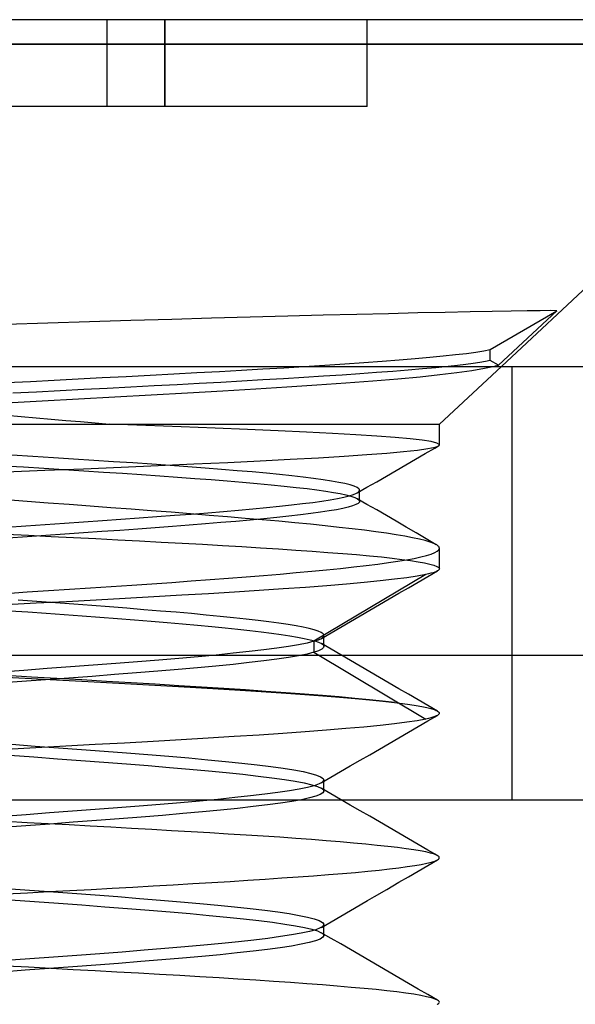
# Model space of a CAD drawing. Header units: millimetres. Extents: x -50 to 1, y 0 to 191.
# Tile 149 of 151: x -10.95 to -9.03, y 187.79 to 191.2. Entities that reach past the tile are written whole.
import ezdxf

# ---------------------------------------------------------------- set-up
doc = ezdxf.new("R2010")
doc.units = ezdxf.units.MM
doc.layers.add('MAIN-1', color=7, linetype='Continuous')
doc.layers.add('MAIN-2', color=7, linetype='Continuous')

msp = doc.modelspace()

# ---------------------------------------------------------------- linework, layer by layer
at = {"layer": 'MAIN-1'}
for p, q in [((-8.09, 191.2), (-11, 191.2)), ((-11, 191.1148), (-8.09, 191.1148)), ((-9.2855, 190), (-8.09, 191.1148)), ((-9.6764, 190.1827), (-9.7858, 190.1801)), ((-9.5741, 190.1851), (-9.6764, 190.1827)), ((-9.4796, 190.1872), (-9.5741, 190.1851)), ((-9.3938, 190.189), (-9.4796, 190.1872)), ((-9.3174, 190.1904), (-9.3938, 190.189)), ((-9.3239, 190.0591), (-9.0938, 190.193)), ((-9.2513, 190.1916), (-9.3174, 190.1904)), ((-9.0938, 190.193), (-9.2948, 190.004)), ((-9.1958, 190.1925), (-9.2513, 190.1916)), ((-9.151, 190.193), (-9.1958, 190.1925)), ((-9.1169, 190.1932), (-9.151, 190.193)), ((-9.0938, 190.193), (-9.1169, 190.1932)), ((-10.8559, 190.1498), (-11, 190.145)), ((-10.7115, 190.1543), (-10.8559, 190.1498)), ((-10.5678, 190.1587), (-10.7115, 190.1543)), ((-10.4264, 190.1629), (-10.5678, 190.1587)), ((-10.2885, 190.1669), (-10.4264, 190.1629)), ((-10.1545, 190.1705), (-10.2885, 190.1669)), ((-10.0252, 190.174), (-10.1545, 190.1705)), ((-9.9021, 190.1772), (-10.0252, 190.174)), ((-9.7858, 190.1801), (-9.9021, 190.1772)), ((-9.4442, 190.0409), (-9.4065, 190.0455)), ((-9.4065, 190.0455), (-9.3739, 190.05)), ((-9.3739, 190.05), (-9.3464, 190.0546)), ((-9.3464, 190.0546), (-9.3239, 190.0591)), ((-9.3239, 190.0209), (-9.3239, 190.0591)), ((-9.8273, 190.0091), (-9.7611, 190.0136)), ((-9.7611, 190.0136), (-9.6983, 190.0182)), ((-9.6983, 190.0182), (-9.6393, 190.0227)), ((-9.6393, 190.0227), (-9.5844, 190.0273)), ((-9.5844, 190.0273), (-9.5334, 190.0318)), ((-9.5334, 190.0318), (-9.4866, 190.0364)), ((-9.4866, 190.0364), (-9.4442, 190.0409)), ((-9.36, 190.0141), (-9.3827, 190.0106)), ((-9.3405, 190.0175), (-9.36, 190.0141)), ((-9.3239, 190.0209), (-9.3405, 190.0175)), ((-9.2948, 190.004), (-9.3239, 190.0209)), ((-46.3, 190), (-3.5, 190)), ((-9.9687, 190), (-9.8966, 190.0045)), ((-9.8966, 190.0045), (-9.8273, 190.0091)), ((-9.4376, 190.0036), (-9.4697, 190)), ((-9.4086, 190.0071), (-9.4376, 190.0036)), ((-9.3827, 190.0106), (-9.4086, 190.0071)), ((-9.3065, 190.0007), (-9.309, 190)), ((-9.304, 190.0013), (-9.3065, 190.0007)), ((-9.3016, 190.002), (-9.304, 190.0013)), ((-9.2992, 190.0027), (-9.3016, 190.002)), ((-9.297, 190.0033), (-9.2992, 190.0027)), ((-9.2948, 190.004), (-9.297, 190.0033))]:
    msp.add_line(p, q, dxfattribs=at)
at = {"layer": 'MAIN-2'}
for p, q in [((-10.65, 191.2), (-10.65, 191.2)), ((-10.65, 191.2), (-10.65, 191.2)), ((-10.65, 190.9), (-10.65, 191.2)), ((-10.45, 190.9), (-10.45, 191.2)), ((-10.45, 191.2), (-10.45, 190.9)), ((-9.75, 191.2), (-9.75, 191.2)), ((-9.75, 190.9), (-9.75, 191.2)), ((-8.09, 191.1148), (-11, 191.1148)), ((-10.65, 190.9), (-11.35, 190.9)), ((-10.45, 190.9), (-10.65, 190.9)), ((-10.65, 190.9), (-10.65, 190.9)), ((-10.65, 190.9), (-10.65, 190.9)), ((-9.75, 190.9), (-10.45, 190.9)), ((-9.75, 190.9), (-9.75, 190.9)), ((-10.4198, 189.9744), (-10.3396, 189.9787)), ((-10.3396, 189.9787), (-10.2614, 189.983)), ((-10.2614, 189.983), (-10.1853, 189.9873)), ((-10.1853, 189.9873), (-10.1111, 189.9915)), ((-10.1111, 189.9915), (-10.0388, 189.9957)), ((-10.0388, 189.9957), (-9.9687, 190)), ((-9.7172, 189.9787), (-9.7753, 189.9745)), ((-9.6615, 189.9829), (-9.7172, 189.9787)), ((-9.6083, 189.9871), (-9.6615, 189.9829)), ((-9.5583, 189.9914), (-9.6083, 189.9871)), ((-9.512, 189.9957), (-9.5583, 189.9914)), ((-9.4697, 190), (-9.512, 189.9957)), ((-9.5, 189.8), (-9.2855, 190)), ((-9.4393, 189.9778), (-9.499, 189.9707)), ((-9.3871, 189.9851), (-9.4393, 189.9778)), ((-9.3434, 189.9925), (-9.3871, 189.9851)), ((-9.309, 190), (-9.3434, 189.9925)), ((-9.2475, 188.5), (-9.2475, 190)), ((-10.9985, 189.9441), (-10.916, 189.9484)), ((-10.916, 189.9484), (-10.8332, 189.9527)), ((-10.8332, 189.9527), (-10.7502, 189.957)), ((-10.7502, 189.957), (-10.6671, 189.9614)), ((-10.6671, 189.9614), (-10.5842, 189.9657)), ((-10.5842, 189.9657), (-10.5015, 189.97)), ((-10.5015, 189.97), (-10.4198, 189.9744)), ((-10.2569, 189.9451), (-10.3312, 189.941)), ((-10.184, 189.9492), (-10.2569, 189.9451)), ((-10.1117, 189.9533), (-10.184, 189.9492)), ((-10.0396, 189.9576), (-10.1117, 189.9533)), ((-9.9688, 189.9619), (-10.0396, 189.9576)), ((-9.9008, 189.9661), (-9.9688, 189.9619)), ((-9.8363, 189.9703), (-9.9008, 189.9661)), ((-9.7753, 189.9745), (-9.8363, 189.9703)), ((-9.73, 189.9492), (-9.8243, 189.942)), ((-9.6433, 189.9565), (-9.73, 189.9492)), ((-9.5664, 189.9636), (-9.6433, 189.9565)), ((-9.499, 189.9707), (-9.5664, 189.9636)), ((-10.8945, 189.9114), (-10.9763, 189.9072)), ((-10.8129, 189.9157), (-10.8945, 189.9114)), ((-10.7315, 189.9199), (-10.8129, 189.9157)), ((-10.65, 189.9241), (-10.7315, 189.9199)), ((-10.5685, 189.9284), (-10.65, 189.9241)), ((-10.4875, 189.9327), (-10.5685, 189.9284)), ((-10.4081, 189.9369), (-10.4875, 189.9327)), ((-10.3312, 189.941), (-10.4081, 189.9369)), ((-10.2502, 189.9142), (-10.3718, 189.9072)), ((-10.1359, 189.9211), (-10.2502, 189.9142)), ((-10.0279, 189.928), (-10.1359, 189.9211)), ((-9.924, 189.9349), (-10.0279, 189.928)), ((-9.8243, 189.942), (-9.924, 189.9349)), ((-10.8755, 189.8798), (-11, 189.8732)), ((-10.7497, 189.8865), (-10.8755, 189.8798)), ((-10.6235, 189.8933), (-10.7497, 189.8865)), ((-10.4973, 189.9002), (-10.6235, 189.8933)), ((-10.3718, 189.9072), (-10.4973, 189.9002)), ((-11, 189.8313), (-10.9478, 189.8269)), ((-10.9478, 189.8269), (-10.8958, 189.8225)), ((-10.8958, 189.8225), (-10.8441, 189.8181)), ((-10.8441, 189.8181), (-10.7929, 189.8136)), ((-10.7929, 189.8136), (-10.7421, 189.8091)), ((-10.7421, 189.8091), (-10.6918, 189.8045)), ((-11, 189.8), (-9.5, 189.8)), ((-10.6918, 189.8045), (-10.642, 189.8)), ((-10.5163, 189.7956), (-10.642, 189.8)), ((-10.3941, 189.7912), (-10.5163, 189.7956)), ((-10.2762, 189.7867), (-10.3941, 189.7912)), ((-10.1639, 189.7821), (-10.2762, 189.7867)), ((-10.0582, 189.7776), (-10.1639, 189.7821)), ((-9.9602, 189.773), (-10.0582, 189.7776)), ((-9.8706, 189.7684), (-9.9602, 189.773)), ((-9.5, 189.729), (-9.5, 189.8)), ((-9.7894, 189.7637), (-9.8706, 189.7684)), ((-9.7166, 189.759), (-9.7894, 189.7637)), ((-9.6535, 189.7543), (-9.7166, 189.759)), ((-9.601, 189.7495), (-9.6535, 189.7543)), ((-9.5593, 189.7447), (-9.601, 189.7495)), ((-9.5284, 189.7399), (-9.5593, 189.7447)), ((-9.5087, 189.735), (-9.5284, 189.7399)), ((-9.6821, 189.7003), (-9.6238, 189.7055)), ((-9.6238, 189.7055), (-9.5762, 189.7107)), ((-9.5762, 189.7107), (-9.5397, 189.7158)), ((-9.5497, 189.6984), (-9.5162, 189.7178)), ((-9.5397, 189.7158), (-9.5149, 189.7209)), ((-9.5162, 189.7178), (-9.5033, 189.7252)), ((-9.5149, 189.7209), (-9.502, 189.726)), ((-9.5003, 189.7301), (-9.5087, 189.735)), ((-9.502, 189.726), (-9.5012, 189.7267)), ((-9.5012, 189.7267), (-9.5006, 189.7274)), ((-9.5006, 189.7274), (-9.5002, 189.7281)), ((-9.5001, 189.7295), (-9.5003, 189.7301)), ((-9.5002, 189.7281), (-9.5, 189.7288)), ((-9.5, 189.7288), (-9.5001, 189.7295)), ((-10.9078, 189.6884), (-10.98, 189.6928)), ((-10.8365, 189.6839), (-10.9078, 189.6884)), ((-10.7662, 189.6795), (-10.8365, 189.6839)), ((-10.6968, 189.6751), (-10.7662, 189.6795)), ((-10.6282, 189.6706), (-10.6968, 189.6751)), ((-10.2319, 189.6683), (-10.1208, 189.6737)), ((-10.1208, 189.6737), (-10.0163, 189.6791)), ((-10.0163, 189.6791), (-9.9188, 189.6844)), ((-9.9188, 189.6844), (-9.83, 189.6898)), ((-9.83, 189.6898), (-9.751, 189.695)), ((-9.751, 189.695), (-9.6821, 189.7003)), ((-9.6167, 189.6596), (-9.5832, 189.679)), ((-9.5832, 189.679), (-9.5497, 189.6984)), ((-11.0108, 189.6566), (-10.9399, 189.6522)), ((-11, 189.6351), (-10.8659, 189.6407)), ((-10.9399, 189.6522), (-10.8696, 189.6479)), ((-10.8696, 189.6479), (-10.7999, 189.6435)), ((-10.8659, 189.6407), (-10.7326, 189.6462)), ((-10.7999, 189.6435), (-10.7312, 189.6392)), ((-10.7326, 189.6462), (-10.6013, 189.6518)), ((-10.7312, 189.6392), (-10.6634, 189.6348)), ((-10.5608, 189.6661), (-10.6282, 189.6706)), ((-10.6013, 189.6518), (-10.4732, 189.6574)), ((-10.4951, 189.6617), (-10.5608, 189.6661)), ((-10.4316, 189.6572), (-10.4951, 189.6617)), ((-10.4732, 189.6574), (-10.3496, 189.6629)), ((-10.3703, 189.6528), (-10.4316, 189.6572)), ((-10.3112, 189.6483), (-10.3703, 189.6528)), ((-10.3496, 189.6629), (-10.2319, 189.6683)), ((-10.2543, 189.6439), (-10.3112, 189.6483)), ((-10.1998, 189.6394), (-10.2543, 189.6439)), ((-10.1479, 189.6349), (-10.1998, 189.6394)), ((-9.6836, 189.6208), (-9.6501, 189.6402)), ((-9.6501, 189.6402), (-9.6167, 189.6596)), ((-10.6634, 189.6348), (-10.5969, 189.6304)), ((-10.5969, 189.6304), (-10.5317, 189.6261)), ((-10.5317, 189.6261), (-10.4682, 189.6217)), ((-10.4682, 189.6217), (-10.4065, 189.6173)), ((-10.4065, 189.6173), (-10.3471, 189.6129)), ((-10.3471, 189.6129), (-10.2899, 189.6086)), ((-10.2899, 189.6086), (-10.2349, 189.6042)), ((-10.2349, 189.6042), (-10.1819, 189.5997)), ((-10.099, 189.6304), (-10.1479, 189.6349)), ((-10.0533, 189.6259), (-10.099, 189.6304)), ((-10.0108, 189.6215), (-10.0533, 189.6259)), ((-9.9715, 189.617), (-10.0108, 189.6215)), ((-9.9355, 189.6125), (-9.9715, 189.617)), ((-9.9029, 189.6081), (-9.9355, 189.6125)), ((-9.8739, 189.6036), (-9.9029, 189.6081)), ((-9.8486, 189.5991), (-9.8739, 189.6036)), ((-9.7171, 189.6014), (-9.6836, 189.6208)), ((-10.1819, 189.5997), (-10.131, 189.5952)), ((-10.131, 189.5952), (-10.0827, 189.5907)), ((-10.0827, 189.5907), (-10.0374, 189.5862)), ((-10.0374, 189.5862), (-9.9958, 189.5817)), ((-9.9958, 189.5817), (-9.958, 189.5773)), ((-9.958, 189.5773), (-9.9239, 189.5729)), ((-9.9239, 189.5729), (-9.8935, 189.5686)), ((-9.8935, 189.5686), (-9.8667, 189.5643)), ((-9.827, 189.5946), (-9.8486, 189.5991)), ((-9.8092, 189.5902), (-9.827, 189.5946)), ((-9.7952, 189.5857), (-9.8092, 189.5902)), ((-9.7851, 189.5812), (-9.7952, 189.5857)), ((-9.7788, 189.5767), (-9.7851, 189.5812)), ((-9.7842, 189.5626), (-9.7507, 189.582)), ((-9.7798, 189.5656), (-9.7766, 189.5701)), ((-9.7778, 189.5756), (-9.7788, 189.5767)), ((-9.7771, 189.5745), (-9.7778, 189.5756)), ((-9.7766, 189.5734), (-9.7771, 189.5745)), ((-9.7764, 189.5723), (-9.7766, 189.5734)), ((-9.7766, 189.5701), (-9.7763, 189.5712)), ((-9.7763, 189.5712), (-9.7764, 189.5723)), ((-9.7763, 189.5653), (-9.7763, 189.5717)), ((-9.7507, 189.582), (-9.7171, 189.6014)), ((-10.9269, 189.5327), (-11, 189.538)), ((-9.9064, 189.5344), (-9.8776, 189.5389)), ((-9.8776, 189.5389), (-9.8522, 189.5433)), ((-9.8667, 189.5643), (-9.8433, 189.56)), ((-9.8522, 189.5433), (-9.8304, 189.5478)), ((-9.8433, 189.56), (-9.8233, 189.5556)), ((-9.8304, 189.5478), (-9.8122, 189.5523)), ((-9.8233, 189.5556), (-9.8064, 189.5512)), ((-9.8122, 189.5523), (-9.7976, 189.5567)), ((-9.8064, 189.5512), (-9.7931, 189.5467)), ((-9.7976, 189.5567), (-9.7868, 189.5612)), ((-9.7931, 189.5467), (-9.7835, 189.5422)), ((-9.7868, 189.5612), (-9.7798, 189.5656)), ((-9.7506, 189.523), (-9.7841, 189.5425)), ((-9.7835, 189.5422), (-9.7779, 189.5377)), ((-9.7779, 189.5377), (-9.7771, 189.5365)), ((-9.7771, 189.5365), (-9.7766, 189.5354)), ((-9.7766, 189.5354), (-9.7763, 189.5342)), ((-9.7763, 189.559), (-9.7763, 189.5653)), ((-9.7763, 189.5526), (-9.7763, 189.559)), ((-9.7763, 189.5463), (-9.7763, 189.5526)), ((-9.7763, 189.5399), (-9.7763, 189.5463)), ((-9.7763, 189.5336), (-9.7763, 189.5399)), ((-10.8539, 189.5273), (-10.9269, 189.5327)), ((-10.7813, 189.522), (-10.8539, 189.5273)), ((-10.7092, 189.5166), (-10.7813, 189.522)), ((-10.6378, 189.5113), (-10.7092, 189.5166)), ((-10.5672, 189.506), (-10.6378, 189.5113)), ((-10.4975, 189.5007), (-10.5672, 189.506)), ((-10.4291, 189.4954), (-10.4975, 189.5007)), ((-10.2478, 189.4985), (-10.1956, 189.503)), ((-10.1956, 189.503), (-10.1458, 189.5075)), ((-10.1458, 189.5075), (-10.0985, 189.512)), ((-10.0985, 189.512), (-10.0539, 189.5165)), ((-10.0539, 189.5165), (-10.0123, 189.521)), ((-10.0123, 189.521), (-9.9738, 189.5255)), ((-9.9738, 189.5255), (-9.9385, 189.5299)), ((-9.9385, 189.5299), (-9.9064, 189.5344)), ((-9.8563, 189.5044), (-9.8821, 189.5)), ((-9.8342, 189.5088), (-9.8563, 189.5044)), ((-9.8157, 189.5132), (-9.8342, 189.5088)), ((-9.8006, 189.5176), (-9.8157, 189.5132)), ((-9.7892, 189.522), (-9.8006, 189.5176)), ((-9.7813, 189.5264), (-9.7892, 189.522)), ((-9.777, 189.5308), (-9.7813, 189.5264)), ((-9.7766, 189.5319), (-9.777, 189.5308)), ((-9.7763, 189.5331), (-9.7766, 189.5319)), ((-9.7763, 189.5342), (-9.7763, 189.5331)), ((-9.7171, 189.5035), (-9.7506, 189.523)), ((-9.6836, 189.484), (-9.7171, 189.5035)), ((-10.7318, 189.4624), (-10.6668, 189.4669)), ((-10.6668, 189.4669), (-10.6027, 189.4714)), ((-10.6027, 189.4714), (-10.5396, 189.4759)), ((-10.5396, 189.4759), (-10.4778, 189.4804)), ((-10.4778, 189.4804), (-10.4174, 189.485)), ((-10.3621, 189.4901), (-10.4291, 189.4954)), ((-10.4174, 189.485), (-10.3588, 189.4895)), ((-10.2968, 189.4849), (-10.3621, 189.4901)), ((-10.3588, 189.4895), (-10.3022, 189.494)), ((-10.3022, 189.494), (-10.2478, 189.4985)), ((-10.2337, 189.4797), (-10.2968, 189.4849)), ((-10.1725, 189.4745), (-10.2337, 189.4797)), ((-10.1552, 189.4685), (-10.2047, 189.4641)), ((-10.1133, 189.4693), (-10.1725, 189.4745)), ((-10.108, 189.4729), (-10.1552, 189.4685)), ((-10.0558, 189.4642), (-10.1133, 189.4693)), ((-10.0631, 189.4774), (-10.108, 189.4729)), ((-10.0207, 189.4819), (-10.0631, 189.4774)), ((-9.9812, 189.4864), (-10.0207, 189.4819)), ((-9.9448, 189.491), (-9.9812, 189.4864)), ((-9.9116, 189.4955), (-9.9448, 189.491)), ((-9.8821, 189.5), (-9.9116, 189.4955)), ((-9.6501, 189.4645), (-9.6836, 189.484)), ((-10.998, 189.4442), (-10.9312, 189.4487)), ((-10.9312, 189.4487), (-10.8643, 189.4533)), ((-10.8643, 189.4533), (-10.7978, 189.4578)), ((-10.7978, 189.4578), (-10.7318, 189.4624)), ((-10.6061, 189.433), (-10.6689, 189.4286)), ((-10.5442, 189.4375), (-10.6061, 189.433)), ((-10.4834, 189.4419), (-10.5442, 189.4375)), ((-10.4239, 189.4464), (-10.4834, 189.4419)), ((-10.366, 189.4508), (-10.4239, 189.4464)), ((-10.31, 189.4552), (-10.366, 189.4508)), ((-10.2563, 189.4597), (-10.31, 189.4552)), ((-10.2047, 189.4641), (-10.2563, 189.4597)), ((-10.0001, 189.459), (-10.0558, 189.4642)), ((-9.9466, 189.4538), (-10.0001, 189.459)), ((-9.8956, 189.4485), (-9.9466, 189.4538)), ((-9.8473, 189.4434), (-9.8956, 189.4485)), ((-9.8018, 189.4382), (-9.8473, 189.4434)), ((-9.7593, 189.4331), (-9.8018, 189.4382)), ((-9.7197, 189.428), (-9.7593, 189.4331)), ((-9.6153, 189.4442), (-9.6501, 189.4645)), ((-9.5804, 189.4239), (-9.6153, 189.4442)), ((-11, 189.4198), (-10.9221, 189.416)), ((-10.9275, 189.4109), (-10.993, 189.4064)), ((-10.8621, 189.4153), (-10.9275, 189.4109)), ((-10.9221, 189.416), (-10.8442, 189.4121)), ((-10.7971, 189.4198), (-10.8621, 189.4153)), ((-10.8442, 189.4121), (-10.7667, 189.4083)), ((-10.7326, 189.4242), (-10.7971, 189.4198)), ((-10.7667, 189.4083), (-10.6896, 189.4044)), ((-10.6689, 189.4286), (-10.7326, 189.4242)), ((-10.6896, 189.4044), (-10.6133, 189.4004)), ((-10.6133, 189.4004), (-10.5379, 189.3965)), ((-9.6832, 189.4228), (-9.7197, 189.428)), ((-9.6497, 189.4177), (-9.6832, 189.4228)), ((-9.6195, 189.4126), (-9.6497, 189.4177)), ((-9.5926, 189.4075), (-9.6195, 189.4126)), ((-9.569, 189.4025), (-9.5926, 189.4075)), ((-9.5455, 189.4036), (-9.5804, 189.4239)), ((-9.5488, 189.3974), (-9.569, 189.4025)), ((-9.5106, 189.3833), (-9.5455, 189.4036)), ((-10.5379, 189.3965), (-10.4637, 189.3926)), ((-10.4637, 189.3926), (-10.391, 189.3886)), ((-10.391, 189.3886), (-10.3199, 189.3847)), ((-10.3199, 189.3847), (-10.2508, 189.3808)), ((-10.2508, 189.3808), (-10.1837, 189.3768)), ((-10.1837, 189.3768), (-10.119, 189.3729)), ((-10.119, 189.3729), (-10.0568, 189.3689)), ((-10.0568, 189.3689), (-9.9971, 189.3649)), ((-9.9971, 189.3649), (-9.9402, 189.3609)), ((-9.532, 189.3924), (-9.5488, 189.3974)), ((-9.5187, 189.3873), (-9.532, 189.3924)), ((-9.5089, 189.3823), (-9.5187, 189.3873)), ((-9.5063, 189.3804), (-9.5089, 189.3823)), ((-9.5071, 189.3611), (-9.5017, 189.3661)), ((-9.5041, 189.3786), (-9.5063, 189.3804)), ((-9.5023, 189.3767), (-9.5041, 189.3786)), ((-9.5011, 189.3749), (-9.5023, 189.3767)), ((-9.5017, 189.3661), (-9.5, 189.3712)), ((-9.5003, 189.373), (-9.5011, 189.3749)), ((-9.5, 189.3712), (-9.5003, 189.373)), ((-9.5, 189.2999), (-9.5, 189.371)), ((-9.9402, 189.3609), (-9.886, 189.3569)), ((-9.886, 189.3569), (-9.8348, 189.3529)), ((-9.8348, 189.3529), (-9.7867, 189.3489)), ((-9.7867, 189.3489), (-9.742, 189.3448)), ((-9.742, 189.3448), (-9.7008, 189.3408)), ((-9.7008, 189.3408), (-9.6633, 189.3367)), ((-9.6633, 189.3367), (-9.6296, 189.3326)), ((-9.6433, 189.3262), (-9.6135, 189.3312)), ((-9.6296, 189.3326), (-9.5997, 189.3286)), ((-9.6135, 189.3312), (-9.5872, 189.3361)), ((-9.5872, 189.3361), (-9.5643, 189.341)), ((-9.5643, 189.341), (-9.5448, 189.346)), ((-9.5448, 189.346), (-9.5287, 189.351)), ((-9.5287, 189.351), (-9.5161, 189.356)), ((-9.5161, 189.356), (-9.5071, 189.3611)), ((-9.9419, 189.2915), (-9.8907, 189.2964)), ((-9.8907, 189.2964), (-9.842, 189.3013)), ((-9.842, 189.3013), (-9.796, 189.3063)), ((-9.796, 189.3063), (-9.753, 189.3113)), ((-9.753, 189.3113), (-9.7131, 189.3163)), ((-9.7131, 189.3163), (-9.6766, 189.3213)), ((-9.6766, 189.3213), (-9.6433, 189.3262)), ((-9.5997, 189.3286), (-9.5737, 189.3246)), ((-9.5737, 189.3246), (-9.5515, 189.3205)), ((-9.5515, 189.3205), (-9.5332, 189.3165)), ((-9.5332, 189.3165), (-9.5188, 189.3124)), ((-9.5188, 189.3124), (-9.5084, 189.3083)), ((-9.5084, 189.3083), (-9.5021, 189.3041)), ((-9.5016, 189.2963), (-9.5028, 189.2951)), ((-9.5021, 189.3041), (-9.5, 189.2999)), ((-9.5007, 189.2975), (-9.5016, 189.2963)), ((-9.5002, 189.2987), (-9.5007, 189.2975)), ((-9.5, 189.2999), (-9.5002, 189.2987)), ((-10.3595, 189.2578), (-10.2941, 189.2626)), ((-10.2941, 189.2626), (-10.2305, 189.2674)), ((-10.2305, 189.2674), (-10.1688, 189.2722)), ((-10.1688, 189.2722), (-10.109, 189.277)), ((-10.109, 189.277), (-10.0512, 189.2818)), ((-10.0512, 189.2818), (-9.9954, 189.2866)), ((-9.9954, 189.2866), (-9.9419, 189.2915)), ((-9.5472, 189.2802), (-9.9347, 189.0491)), ((-9.6552, 189.2635), (-9.7045, 189.2579)), ((-9.6124, 189.269), (-9.6552, 189.2635)), ((-9.5764, 189.2746), (-9.6124, 189.269)), ((-9.5472, 189.2802), (-9.5764, 189.2746)), ((-9.5731, 189.254), (-9.5396, 189.2734)), ((-9.5377, 189.2823), (-9.5472, 189.2802)), ((-9.5396, 189.2734), (-9.5061, 189.2928)), ((-9.5293, 189.2843), (-9.5377, 189.2823)), ((-9.522, 189.2864), (-9.5293, 189.2843)), ((-9.5157, 189.2885), (-9.522, 189.2864)), ((-9.5104, 189.2906), (-9.5157, 189.2885)), ((-9.5062, 189.2927), (-9.5104, 189.2906)), ((-9.5043, 189.2939), (-9.5062, 189.2927)), ((-9.5028, 189.2951), (-9.5043, 189.2939)), ((-10.8535, 189.2244), (-10.7805, 189.2291)), ((-10.7805, 189.2291), (-10.708, 189.2339)), ((-10.708, 189.2339), (-10.6361, 189.2387)), ((-10.6361, 189.2387), (-10.5651, 189.2434)), ((-10.5651, 189.2434), (-10.4952, 189.2482)), ((-10.4952, 189.2482), (-10.4266, 189.253)), ((-10.4266, 189.253), (-10.3595, 189.2578)), ((-10.0412, 189.2302), (-10.1235, 189.2247)), ((-9.963, 189.2357), (-10.0412, 189.2302)), ((-9.8897, 189.2413), (-9.963, 189.2357)), ((-9.822, 189.2469), (-9.8897, 189.2413)), ((-9.7602, 189.2524), (-9.822, 189.2469)), ((-9.7045, 189.2579), (-9.7602, 189.2524)), ((-9.64, 189.2151), (-9.6065, 189.2345)), ((-9.6065, 189.2345), (-9.5731, 189.254)), ((-11, 189.2149), (-10.9267, 189.2197)), ((-10.9267, 189.2197), (-10.8535, 189.2244)), ((-10.5873, 189.1972), (-10.6885, 189.1916)), ((-10.4883, 189.2027), (-10.5873, 189.1972)), ((-10.3922, 189.2082), (-10.4883, 189.2027)), ((-10.2992, 189.2137), (-10.3922, 189.2082)), ((-10.2096, 189.2192), (-10.2992, 189.2137)), ((-10.1235, 189.2247), (-10.2096, 189.2192)), ((-9.707, 189.1762), (-9.6735, 189.1957)), ((-9.6735, 189.1957), (-9.64, 189.2151)), ((-10.8954, 189.1807), (-11, 189.1751)), ((-10.8935, 189.1864), (-10.9583, 189.1911)), ((-10.7914, 189.1861), (-10.8954, 189.1807)), ((-10.8292, 189.1817), (-10.8935, 189.1864)), ((-10.7656, 189.1771), (-10.8292, 189.1817)), ((-10.6885, 189.1916), (-10.7914, 189.1861)), ((-10.703, 189.1724), (-10.7656, 189.1771)), ((-10.6416, 189.1678), (-10.703, 189.1724)), ((-10.5815, 189.1632), (-10.6416, 189.1678)), ((-10.5229, 189.1585), (-10.5815, 189.1632)), ((-9.7406, 189.1567), (-9.707, 189.1762)), ((-10.9875, 189.155), (-10.9246, 189.1505)), ((-10.9246, 189.1505), (-10.8618, 189.146)), ((-10.8618, 189.146), (-10.799, 189.1414)), ((-10.799, 189.1414), (-10.7367, 189.1368)), ((-10.7367, 189.1368), (-10.675, 189.1322)), ((-10.675, 189.1322), (-10.6146, 189.1276)), ((-10.6146, 189.1276), (-10.5556, 189.123)), ((-10.466, 189.1539), (-10.5229, 189.1585)), ((-10.411, 189.1493), (-10.466, 189.1539)), ((-10.358, 189.1447), (-10.411, 189.1493)), ((-10.3071, 189.14), (-10.358, 189.1447)), ((-10.2585, 189.1354), (-10.3071, 189.14)), ((-10.2123, 189.1308), (-10.2585, 189.1354)), ((-10.1687, 189.1261), (-10.2123, 189.1308)), ((-10.1279, 189.1214), (-10.1687, 189.1261)), ((-9.8077, 189.1178), (-9.7741, 189.1373)), ((-9.7741, 189.1373), (-9.7406, 189.1567)), ((-10.5556, 189.123), (-10.4982, 189.1184)), ((-10.4982, 189.1184), (-10.4426, 189.1138)), ((-10.4426, 189.1138), (-10.389, 189.1093)), ((-10.389, 189.1093), (-10.3375, 189.1047)), ((-10.3375, 189.1047), (-10.2883, 189.1002)), ((-10.2883, 189.1002), (-10.2417, 189.0956)), ((-10.2417, 189.0956), (-10.1975, 189.0911)), ((-10.09, 189.1167), (-10.1279, 189.1214)), ((-10.0553, 189.1121), (-10.09, 189.1167)), ((-10.0239, 189.1074), (-10.0553, 189.1121)), ((-9.9959, 189.1027), (-10.0239, 189.1074)), ((-9.9714, 189.0981), (-9.9959, 189.1027)), ((-9.9504, 189.0934), (-9.9714, 189.0981)), ((-9.933, 189.0888), (-9.9504, 189.0934)), ((-9.8748, 189.0787), (-9.8412, 189.0983)), ((-9.8412, 189.0983), (-9.8077, 189.1178)), ((-10.1975, 189.0911), (-10.156, 189.0865)), ((-10.156, 189.0865), (-10.117, 189.082)), ((-10.117, 189.082), (-10.0809, 189.0774)), ((-10.0809, 189.0774), (-10.0476, 189.0728)), ((-10.0476, 189.0728), (-10.0176, 189.0683)), ((-10.0176, 189.0683), (-9.9909, 189.0637)), ((-9.9909, 189.0637), (-9.9676, 189.0592)), ((-9.9676, 189.0592), (-9.9476, 189.0546)), ((-9.9192, 189.0841), (-9.933, 189.0888)), ((-9.9091, 189.0795), (-9.9192, 189.0841)), ((-9.9144, 189.0562), (-9.9107, 189.058)), ((-9.9107, 189.058), (-9.9075, 189.0598)), ((-9.9027, 189.0748), (-9.9091, 189.0795)), ((-9.9084, 189.0592), (-9.8748, 189.0787)), ((-9.9075, 189.0598), (-9.906, 189.0607)), ((-9.906, 189.0607), (-9.9047, 189.0617)), ((-9.9047, 189.0617), (-9.9036, 189.0626)), ((-9.9036, 189.0626), (-9.9025, 189.0636)), ((-9.8999, 189.0701), (-9.9027, 189.0748)), ((-9.9025, 189.0636), (-9.9017, 189.0645)), ((-9.9017, 189.0645), (-9.901, 189.0654)), ((-9.901, 189.0654), (-9.8999, 189.0701)), ((-9.8999, 189.0627), (-9.8999, 189.0691)), ((-9.8999, 189.0564), (-9.8999, 189.0627)), ((-10.0627, 189.0252), (-10.1083, 189.0193)), ((-10.0224, 189.0312), (-10.0627, 189.0252)), ((-9.9875, 189.0371), (-10.0224, 189.0312)), ((-9.9583, 189.0431), (-9.9875, 189.0371)), ((-9.9348, 189.0492), (-9.9583, 189.0431)), ((-9.9476, 189.0546), (-9.9311, 189.0501)), ((-9.9348, 189.0491), (-9.9289, 189.0509)), ((-9.9348, 189.0492), (-9.9348, 189.0109)), ((-9.9311, 189.0501), (-9.918, 189.0455)), ((-9.9289, 189.0509), (-9.9235, 189.0527)), ((-9.9235, 189.0527), (-9.9187, 189.0545)), ((-9.9187, 189.0545), (-9.9144, 189.0562)), ((-9.918, 189.0455), (-9.9084, 189.041)), ((-9.8749, 189.0215), (-9.9085, 189.041)), ((-9.9084, 189.041), (-9.9051, 189.0388)), ((-9.903, 189.025), (-9.9066, 189.0222)), ((-9.9051, 189.0388), (-9.9025, 189.0366)), ((-9.9007, 189.0278), (-9.903, 189.025)), ((-9.9025, 189.0366), (-9.9008, 189.0344)), ((-9.9008, 189.0344), (-9.8999, 189.0322)), ((-9.8999, 189.03), (-9.9007, 189.0278)), ((-9.8999, 189.05), (-9.8999, 189.0564)), ((-9.8999, 189.0437), (-9.8999, 189.05)), ((-9.8999, 189.0373), (-9.8999, 189.0437)), ((-9.8999, 189.031), (-9.8999, 189.0373)), ((-9.8999, 189.0322), (-9.8999, 189.03)), ((-3.4967, 189), (-43.8, 189)), ((-10.4018, 188.9898), (-10.4717, 188.9839)), ((-10.3354, 188.9957), (-10.4018, 188.9898)), ((-10.2726, 189.0016), (-10.3354, 188.9957)), ((-10.2137, 189.0075), (-10.2726, 189.0016)), ((-10.1587, 189.0134), (-10.2137, 189.0075)), ((-10.1083, 189.0193), (-10.1587, 189.0134)), ((-10.0219, 188.993), (-10.0623, 188.9871)), ((-9.9872, 188.999), (-10.0219, 188.993)), ((-9.9581, 189.005), (-9.9872, 188.999)), ((-9.9348, 189.0109), (-9.9581, 189.005)), ((-9.9257, 189.0138), (-9.9348, 189.0109)), ((-9.9348, 189.0109), (-9.5473, 188.7799)), ((-9.918, 189.0166), (-9.9257, 189.0138)), ((-9.9116, 189.0194), (-9.918, 189.0166)), ((-9.9066, 189.0222), (-9.9116, 189.0194)), ((-9.8414, 189.002), (-9.8749, 189.0215)), ((-9.8079, 188.9825), (-9.8414, 189.002)), ((-10.7775, 188.9603), (-10.8579, 188.9544)), ((-10.6982, 188.9662), (-10.7775, 188.9603)), ((-10.6205, 188.9721), (-10.6982, 188.9662)), ((-10.5448, 188.978), (-10.6205, 188.9721)), ((-10.4717, 188.9839), (-10.5448, 188.978)), ((-10.337, 188.9574), (-10.4042, 188.9514)), ((-10.2734, 188.9633), (-10.337, 188.9574)), ((-10.2138, 188.9692), (-10.2734, 188.9633)), ((-10.1586, 188.9752), (-10.2138, 188.9692)), ((-10.108, 188.9811), (-10.1586, 188.9752)), ((-10.0623, 188.9871), (-10.108, 188.9811)), ((-9.7744, 188.963), (-9.8079, 188.9825)), ((-9.7409, 188.9435), (-9.7744, 188.963)), ((-10.9389, 188.9485), (-11.0201, 188.9426)), ((-10.9122, 188.9252), (-11, 188.9302)), ((-11, 188.925), (-10.9124, 188.9203)), ((-10.8579, 188.9544), (-10.9389, 188.9485)), ((-10.8247, 188.9202), (-10.9122, 188.9252)), ((-10.7825, 188.9217), (-10.8636, 188.9158)), ((-10.7026, 188.9277), (-10.7825, 188.9217)), ((-10.6244, 188.9336), (-10.7026, 188.9277)), ((-10.5483, 188.9395), (-10.6244, 188.9336)), ((-10.4747, 188.9455), (-10.5483, 188.9395)), ((-10.4042, 188.9514), (-10.4747, 188.9455)), ((-9.7073, 188.924), (-9.7409, 188.9435)), ((-9.6738, 188.9046), (-9.7073, 188.924)), ((-10.9455, 188.9098), (-11.0276, 188.9039)), ((-10.8636, 188.9158), (-10.9455, 188.9098)), ((-10.9124, 188.9203), (-10.825, 188.9158)), ((-10.825, 188.9158), (-10.7383, 188.9112)), ((-10.7379, 188.9152), (-10.8247, 188.9202)), ((-10.7383, 188.9112), (-10.6526, 188.9066)), ((-10.6521, 188.9103), (-10.7379, 188.9152)), ((-10.6526, 188.9066), (-10.5679, 188.9021)), ((-10.5675, 188.9054), (-10.6521, 188.9103)), ((-10.5679, 188.9021), (-10.4846, 188.8974)), ((-10.4842, 188.9005), (-10.5675, 188.9054)), ((-10.4846, 188.8974), (-10.4029, 188.8927)), ((-10.4026, 188.8955), (-10.4842, 188.9005)), ((-10.4029, 188.8927), (-10.3232, 188.888)), ((-10.3231, 188.8906), (-10.4026, 188.8955)), ((-10.3232, 188.888), (-10.2459, 188.8832)), ((-10.2461, 188.8857), (-10.3231, 188.8906)), ((-9.6402, 188.8851), (-9.6738, 188.9046)), ((-10.1718, 188.8808), (-10.2461, 188.8857)), ((-10.2459, 188.8832), (-10.1713, 188.8785)), ((-10.1003, 188.8759), (-10.1718, 188.8808)), ((-10.1713, 188.8785), (-10.0996, 188.8738)), ((-10.0319, 188.8711), (-10.1003, 188.8759)), ((-10.0996, 188.8738), (-10.031, 188.8692)), ((-9.9667, 188.8663), (-10.0319, 188.8711)), ((-10.031, 188.8692), (-9.9657, 188.8646)), ((-9.9048, 188.8615), (-9.9667, 188.8663)), ((-9.9657, 188.8646), (-9.904, 188.86)), ((-9.8467, 188.8566), (-9.9048, 188.8615)), ((-9.904, 188.86), (-9.846, 188.8554)), ((-9.7924, 188.8517), (-9.8467, 188.8566)), ((-9.846, 188.8554), (-9.7918, 188.8508)), ((-9.6068, 188.8657), (-9.6402, 188.8851)), ((-9.5734, 188.8463), (-9.6068, 188.8657)), ((-9.7422, 188.8468), (-9.7924, 188.8517)), ((-9.7918, 188.8508), (-9.7419, 188.8462)), ((-9.6964, 188.8418), (-9.7422, 188.8468)), ((-9.7419, 188.8462), (-9.6963, 188.8417)), ((-9.6552, 188.837), (-9.6964, 188.8418)), ((-9.6963, 188.8417), (-9.6552, 188.837)), ((-9.6552, 188.837), (-9.6276, 188.8335)), ((-9.6276, 188.8335), (-9.6026, 188.83)), ((-9.6026, 188.83), (-9.5802, 188.8265)), ((-9.5802, 188.8265), (-9.5607, 188.823)), ((-9.54, 188.827), (-9.5734, 188.8463)), ((-9.5607, 188.823), (-9.5439, 188.8195)), ((-9.5439, 188.8195), (-9.5298, 188.8161)), ((-9.5066, 188.8076), (-9.54, 188.827)), ((-9.5401, 188.7733), (-9.5067, 188.7927)), ((-9.5298, 188.8161), (-9.5185, 188.8127)), ((-9.5223, 188.7863), (-9.5296, 188.7842)), ((-9.5161, 188.7885), (-9.5223, 188.7863)), ((-9.5185, 188.8127), (-9.5161, 188.8118)), ((-9.5161, 188.8118), (-9.5138, 188.811)), ((-9.5108, 188.7906), (-9.5161, 188.7885)), ((-9.5138, 188.811), (-9.5118, 188.8101)), ((-9.5118, 188.8101), (-9.5099, 188.8093)), ((-9.5066, 188.7928), (-9.5108, 188.7906)), ((-9.5099, 188.8093), (-9.5081, 188.8084)), ((-9.5081, 188.8084), (-9.5066, 188.8076)), ((-9.5066, 188.8076), (-9.503, 188.8051)), ((-9.5031, 188.7953), (-9.5066, 188.7928)), ((-9.5009, 188.7977), (-9.5031, 188.7953)), ((-9.503, 188.8051), (-9.5009, 188.8027)), ((-9.5009, 188.8027), (-9.5002, 188.8002)), ((-9.5002, 188.8002), (-9.5009, 188.7977)), ((-9.7612, 188.7524), (-9.8233, 188.7468)), ((-9.7054, 188.758), (-9.7612, 188.7524)), ((-9.6559, 188.7635), (-9.7054, 188.758)), ((-9.6129, 188.7689), (-9.6559, 188.7635)), ((-9.5766, 188.7744), (-9.6129, 188.7689)), ((-9.607, 188.7345), (-9.5736, 188.754)), ((-9.5473, 188.7799), (-9.5766, 188.7744)), ((-9.5736, 188.754), (-9.5401, 188.7733)), ((-9.5379, 188.7821), (-9.5473, 188.7799)), ((-9.5296, 188.7842), (-9.5379, 188.7821)), ((-10.2104, 188.7191), (-10.3005, 188.7137)), ((-10.1243, 188.7245), (-10.2104, 188.7191)), ((-10.0422, 188.73), (-10.1243, 188.7245)), ((-9.9643, 188.7355), (-10.0422, 188.73)), ((-9.8911, 188.7411), (-9.9643, 188.7355)), ((-9.8233, 188.7468), (-9.8911, 188.7411)), ((-9.6405, 188.7151), (-9.607, 188.7345)), ((-10.9797, 188.6926), (-10.8989, 188.6867)), ((-10.8989, 188.6867), (-10.8184, 188.6809)), ((-10.7936, 188.6858), (-10.8967, 188.6804)), ((-10.6914, 188.6914), (-10.7936, 188.6858)), ((-10.5906, 188.697), (-10.6914, 188.6914)), ((-10.4914, 188.7026), (-10.5906, 188.697)), ((-10.3944, 188.7082), (-10.4914, 188.7026)), ((-10.3005, 188.7137), (-10.3944, 188.7082)), ((-9.7076, 188.6762), (-9.674, 188.6956)), ((-9.674, 188.6956), (-9.6405, 188.7151)), ((-10.8967, 188.6804), (-11, 188.6749)), ((-10.9872, 188.6549), (-10.9044, 188.6489)), ((-10.9044, 188.6489), (-10.8222, 188.6429)), ((-10.8184, 188.6809), (-10.7388, 188.675)), ((-10.7388, 188.675), (-10.6605, 188.6691)), ((-10.6605, 188.6691), (-10.5837, 188.6632)), ((-10.5837, 188.6632), (-10.5089, 188.6572)), ((-10.5089, 188.6572), (-10.4367, 188.6513)), ((-10.4367, 188.6513), (-10.3675, 188.6453)), ((-9.7747, 188.6372), (-9.7411, 188.6567)), ((-9.7411, 188.6567), (-9.7076, 188.6762)), ((-10.8222, 188.6429), (-10.741, 188.6369)), ((-10.741, 188.6369), (-10.6612, 188.6309)), ((-10.6612, 188.6309), (-10.5833, 188.6249)), ((-10.5833, 188.6249), (-10.5077, 188.6189)), ((-10.5077, 188.6189), (-10.4349, 188.6129)), ((-10.3675, 188.6453), (-10.302, 188.6394)), ((-10.302, 188.6394), (-10.2406, 188.6334)), ((-10.2406, 188.6334), (-10.1837, 188.6275)), ((-10.1837, 188.6275), (-10.1314, 188.6216)), ((-10.1314, 188.6216), (-10.0838, 188.6157)), ((-10.0838, 188.6157), (-10.0413, 188.6098)), ((-9.8418, 188.5981), (-9.8083, 188.6176)), ((-9.8083, 188.6176), (-9.7747, 188.6372)), ((-10.4349, 188.6129), (-10.3654, 188.6069)), ((-10.3654, 188.6069), (-10.2995, 188.6009)), ((-10.2995, 188.6009), (-10.2378, 188.5949)), ((-10.2378, 188.5949), (-10.1803, 188.5889)), ((-10.1803, 188.5889), (-10.1275, 188.5829)), ((-10.1275, 188.5829), (-10.0795, 188.5769)), ((-10.0413, 188.6098), (-10.0039, 188.6039)), ((-10.0039, 188.6039), (-9.9719, 188.598)), ((-9.9719, 188.598), (-9.9456, 188.5921)), ((-9.9456, 188.5921), (-9.9253, 188.5861)), ((-9.9253, 188.5861), (-9.911, 188.5802)), ((-9.8755, 188.5786), (-9.8418, 188.5981)), ((-10.0795, 188.5769), (-10.0367, 188.5709)), ((-10.0367, 188.5709), (-9.9993, 188.5649)), ((-9.9993, 188.5649), (-9.9677, 188.5589)), ((-9.9677, 188.5589), (-9.942, 188.5529)), ((-9.9334, 188.5494), (-9.9563, 188.5435)), ((-9.942, 188.5529), (-9.9225, 188.5469)), ((-9.9165, 188.5553), (-9.9334, 188.5494)), ((-9.9225, 188.5469), (-9.9091, 188.5409)), ((-9.9139, 188.5565), (-9.9165, 188.5553)), ((-9.9115, 188.5577), (-9.9139, 188.5565)), ((-9.9093, 188.5589), (-9.9115, 188.5577)), ((-9.911, 188.5802), (-9.9027, 188.5742)), ((-9.9074, 188.56), (-9.9093, 188.5589)), ((-9.909, 188.559), (-9.8755, 188.5786)), ((-9.9057, 188.5612), (-9.9074, 188.56)), ((-9.9042, 188.5624), (-9.9057, 188.5612)), ((-9.9005, 188.5683), (-9.9042, 188.5624)), ((-9.9027, 188.5742), (-9.9005, 188.5683)), ((-9.9004, 188.5659), (-9.9004, 188.5691)), ((-9.9004, 188.5627), (-9.9004, 188.5659)), ((-9.9004, 188.5596), (-9.9004, 188.5627)), ((-9.9004, 188.5564), (-9.9004, 188.5596)), ((-9.9004, 188.5532), (-9.9004, 188.5564)), ((-9.9004, 188.55), (-9.9004, 188.5532)), ((-9.9004, 188.5468), (-9.9004, 188.55)), ((-9.9004, 188.5437), (-9.9004, 188.5468)), ((-10.1539, 188.5139), (-10.2083, 188.508)), ((-10.1041, 188.5199), (-10.1539, 188.5139)), ((-10.0592, 188.5258), (-10.1041, 188.5199)), ((-10.0194, 188.5317), (-10.0592, 188.5258)), ((-9.985, 188.5376), (-10.0194, 188.5317)), ((-9.9563, 188.5435), (-9.985, 188.5376)), ((-9.9281, 188.5129), (-9.9497, 188.5069)), ((-9.9127, 188.5189), (-9.9281, 188.5129)), ((-9.9035, 188.5249), (-9.9127, 188.5189)), ((-9.9091, 188.5409), (-9.9064, 188.5392)), ((-9.8754, 188.5214), (-9.909, 188.5409)), ((-9.9064, 188.5392), (-9.9043, 188.5376)), ((-9.9043, 188.5376), (-9.9026, 188.5359)), ((-9.9004, 188.5309), (-9.9035, 188.5249)), ((-9.9026, 188.5359), (-9.9014, 188.5342)), ((-9.9014, 188.5342), (-9.9007, 188.5325)), ((-9.9007, 188.5325), (-9.9004, 188.5309)), ((-9.9004, 188.5405), (-9.9004, 188.5437)), ((-9.9004, 188.5373), (-9.9004, 188.5405)), ((-9.9004, 188.5341), (-9.9004, 188.5373)), ((-9.9004, 188.5309), (-9.9004, 188.5341)), ((-9.8418, 188.5019), (-9.8754, 188.5214)), ((-13.7525, 188.5), (-8.2475, 188.5)), ((-12.7525, 188.5), (-9.2475, 188.5)), ((-10.5393, 188.4785), (-10.6144, 188.4726)), ((-10.4665, 188.4844), (-10.5393, 188.4785)), ((-10.3966, 188.4903), (-10.4665, 188.4844)), ((-10.33, 188.4962), (-10.3966, 188.4903)), ((-10.2671, 188.5021), (-10.33, 188.4962)), ((-10.2083, 188.508), (-10.2671, 188.5021)), ((-10.0946, 188.4828), (-10.1442, 188.4769)), ((-10.0501, 188.4888), (-10.0946, 188.4828)), ((-10.0109, 188.4949), (-10.0501, 188.4888)), ((-9.9773, 188.5009), (-10.0109, 188.4949)), ((-9.9497, 188.5069), (-9.9773, 188.5009)), ((-9.8083, 188.4824), (-9.8418, 188.5019)), ((-9.7748, 188.4629), (-9.8083, 188.4824)), ((-10.9305, 188.4491), (-11.0117, 188.4432)), ((-10.8497, 188.455), (-10.9305, 188.4491)), ((-10.7699, 188.4608), (-10.8497, 188.455)), ((-10.6914, 188.4667), (-10.7699, 188.4608)), ((-10.6144, 188.4726), (-10.6914, 188.4667)), ((-10.4583, 188.4468), (-10.5321, 188.4408)), ((-10.3877, 188.4528), (-10.4583, 188.4468)), ((-10.3206, 188.4588), (-10.3877, 188.4528)), ((-10.2574, 188.4648), (-10.3206, 188.4588)), ((-10.1985, 188.4708), (-10.2574, 188.4648)), ((-10.1442, 188.4769), (-10.1985, 188.4708)), ((-9.7412, 188.4434), (-9.7748, 188.4629)), ((-10.9314, 188.4108), (-11.0142, 188.4048)), ((-10.9271, 188.4213), (-11, 188.4251)), ((-10.8489, 188.4168), (-10.9314, 188.4108)), ((-10.8542, 188.4174), (-10.9271, 188.4213)), ((-10.7815, 188.4136), (-10.8542, 188.4174)), ((-10.7673, 188.4228), (-10.8489, 188.4168)), ((-10.7091, 188.4097), (-10.7815, 188.4136)), ((-10.687, 188.4288), (-10.7673, 188.4228)), ((-10.6084, 188.4348), (-10.687, 188.4288)), ((-10.5321, 188.4408), (-10.6084, 188.4348)), ((-9.7077, 188.4239), (-9.7412, 188.4434)), ((-9.6742, 188.4044), (-9.7077, 188.4239)), ((-10.6372, 188.4057), (-10.7091, 188.4097)), ((-10.5661, 188.4017), (-10.6372, 188.4057)), ((-10.496, 188.3977), (-10.5661, 188.4017)), ((-10.4272, 188.3937), (-10.496, 188.3977)), ((-10.3599, 188.3898), (-10.4272, 188.3937)), ((-10.2944, 188.3859), (-10.3599, 188.3898)), ((-10.2309, 188.3821), (-10.2944, 188.3859)), ((-10.1694, 188.3784), (-10.2309, 188.3821)), ((-10.1098, 188.3746), (-10.1694, 188.3784)), ((-9.6406, 188.385), (-9.6742, 188.4044)), ((-9.6072, 188.3655), (-9.6406, 188.385)), ((-10.0522, 188.3708), (-10.1098, 188.3746)), ((-9.9965, 188.3669), (-10.0522, 188.3708)), ((-9.943, 188.363), (-9.9965, 188.3669)), ((-9.8919, 188.359), (-9.943, 188.363)), ((-9.8433, 188.355), (-9.8919, 188.359)), ((-9.7975, 188.351), (-9.8433, 188.355)), ((-9.7546, 188.347), (-9.7975, 188.351)), ((-9.7149, 188.343), (-9.7546, 188.347)), ((-9.6784, 188.3391), (-9.7149, 188.343)), ((-9.5737, 188.3461), (-9.6072, 188.3655)), ((-9.5403, 188.3267), (-9.5737, 188.3461)), ((-9.6452, 188.3353), (-9.6784, 188.3391)), ((-9.6154, 188.3314), (-9.6452, 188.3353)), ((-9.589, 188.3277), (-9.6154, 188.3314)), ((-9.566, 188.3239), (-9.589, 188.3277)), ((-9.5464, 188.32), (-9.566, 188.3239)), ((-9.5302, 188.3161), (-9.5464, 188.32)), ((-9.5068, 188.3073), (-9.5403, 188.3267)), ((-9.5174, 188.3122), (-9.5302, 188.3161)), ((-9.5082, 188.3083), (-9.5174, 188.3122)), ((-9.504, 188.3056), (-9.5082, 188.3083)), ((-9.585, 188.2733), (-9.5625, 188.2771)), ((-9.5625, 188.2771), (-9.5433, 188.2809)), ((-9.5433, 188.2809), (-9.5276, 188.2848)), ((-9.5398, 188.2733), (-9.5064, 188.2926)), ((-9.5276, 188.2848), (-9.5153, 188.2886)), ((-9.5153, 188.2886), (-9.5067, 188.2925)), ((-9.5067, 188.2925), (-9.5029, 188.2951)), ((-9.5013, 188.303), (-9.504, 188.3056)), ((-9.5029, 188.2951), (-9.5008, 188.2977)), ((-9.5003, 188.3004), (-9.5013, 188.303)), ((-9.5008, 188.2977), (-9.5003, 188.3004)), ((-9.9353, 188.2378), (-9.8841, 188.2417)), ((-9.8841, 188.2417), (-9.8358, 188.2456)), ((-9.8358, 188.2456), (-9.7904, 188.2496)), ((-9.7904, 188.2496), (-9.7481, 188.2536)), ((-9.7481, 188.2536), (-9.7089, 188.2576)), ((-9.7089, 188.2576), (-9.673, 188.2616)), ((-9.673, 188.2616), (-9.6403, 188.2655)), ((-9.6403, 188.2655), (-9.611, 188.2694)), ((-9.611, 188.2694), (-9.585, 188.2733)), ((-9.6065, 188.2346), (-9.5732, 188.2539)), ((-9.5732, 188.2539), (-9.5398, 188.2733)), ((-10.4909, 188.2025), (-10.4216, 188.2065)), ((-10.4216, 188.2065), (-10.354, 188.2105)), ((-10.354, 188.2105), (-10.2883, 188.2145)), ((-10.2883, 188.2145), (-10.2245, 188.2184)), ((-10.2245, 188.2184), (-10.1628, 188.2224)), ((-10.1628, 188.2224), (-10.103, 188.2262)), ((-10.103, 188.2262), (-10.045, 188.2301)), ((-10.045, 188.2301), (-9.989, 188.2339)), ((-9.989, 188.2339), (-9.9353, 188.2378)), ((-9.6822, 188.1907), (-9.6399, 188.2152)), ((-9.6399, 188.2152), (-9.6065, 188.2346)), ((-11.0171, 188.1953), (-10.9348, 188.1893)), ((-11, 188.1751), (-10.9263, 188.179)), ((-10.9348, 188.1893), (-10.8526, 188.1834)), ((-10.9263, 188.179), (-10.8526, 188.1829)), ((-10.8526, 188.1829), (-10.779, 188.1868)), ((-10.8526, 188.1834), (-10.7713, 188.1774)), ((-10.779, 188.1868), (-10.7058, 188.1907)), ((-10.7713, 188.1774), (-10.6914, 188.1714)), ((-10.7058, 188.1907), (-10.6332, 188.1946)), ((-10.6332, 188.1946), (-10.5615, 188.1985)), ((-10.5615, 188.1985), (-10.4909, 188.2025)), ((-9.7244, 188.1662), (-9.6822, 188.1907)), ((-10.9843, 188.1547), (-10.9015, 188.1487)), ((-10.9015, 188.1487), (-10.8192, 188.1427)), ((-10.8192, 188.1427), (-10.7379, 188.1367)), ((-10.6914, 188.1714), (-10.6135, 188.1655)), ((-10.6135, 188.1655), (-10.538, 188.1596)), ((-10.538, 188.1596), (-10.4653, 188.1537)), ((-10.4653, 188.1537), (-10.3958, 188.1478)), ((-10.3958, 188.1478), (-10.3298, 188.1419)), ((-10.3298, 188.1419), (-10.2674, 188.136)), ((-9.7742, 188.1373), (-9.7493, 188.1517)), ((-9.7493, 188.1517), (-9.7244, 188.1662)), ((-10.7379, 188.1367), (-10.6582, 188.1307)), ((-10.6582, 188.1307), (-10.5803, 188.1247)), ((-10.5803, 188.1247), (-10.5049, 188.1187)), ((-10.5049, 188.1187), (-10.4324, 188.1127)), ((-10.4324, 188.1127), (-10.3632, 188.1067)), ((-10.3632, 188.1067), (-10.2975, 188.1007)), ((-10.2674, 188.136), (-10.2089, 188.1302)), ((-10.2089, 188.1302), (-10.1546, 188.1243)), ((-10.1546, 188.1243), (-10.1048, 188.1184)), ((-10.1048, 188.1184), (-10.0598, 188.1125)), ((-10.0598, 188.1125), (-10.02, 188.1066)), ((-10.02, 188.1066), (-9.9856, 188.1006)), ((-9.8413, 188.0983), (-9.8077, 188.1178)), ((-9.8077, 188.1178), (-9.7742, 188.1373)), ((-10.2975, 188.1007), (-10.2358, 188.0947)), ((-10.2358, 188.0947), (-10.1783, 188.0887)), ((-10.1783, 188.0887), (-10.1255, 188.0827)), ((-10.1255, 188.0827), (-10.0776, 188.0767)), ((-10.0776, 188.0767), (-10.035, 188.0707)), ((-10.035, 188.0707), (-9.998, 188.0647)), ((-9.9856, 188.1006), (-9.9568, 188.0947)), ((-9.9568, 188.0947), (-9.9336, 188.0887)), ((-9.9336, 188.0887), (-9.9163, 188.0826)), ((-9.9163, 188.0826), (-9.9051, 188.0765)), ((-9.9085, 188.0592), (-9.8749, 188.0787)), ((-9.9051, 188.0765), (-9.9004, 188.0704)), ((-9.9004, 188.0704), (-9.902, 188.0643)), ((-9.8749, 188.0787), (-9.8413, 188.0983)), ((-9.978, 188.039), (-10.0114, 188.033)), ((-9.998, 188.0647), (-9.9669, 188.0587)), ((-9.9501, 188.045), (-9.978, 188.039)), ((-9.9669, 188.0587), (-9.9415, 188.0527)), ((-9.9281, 188.0511), (-9.9501, 188.045)), ((-9.9415, 188.0527), (-9.9221, 188.0467)), ((-9.9124, 188.0571), (-9.9281, 188.0511)), ((-9.9221, 188.0467), (-9.9088, 188.0407)), ((-9.91, 188.0583), (-9.9124, 188.0571)), ((-9.9079, 188.0595), (-9.91, 188.0583)), ((-9.9088, 188.0407), (-9.9062, 188.039)), ((-9.8751, 188.0212), (-9.9087, 188.0407)), ((-9.906, 188.0607), (-9.9079, 188.0595)), ((-9.9062, 188.039), (-9.904, 188.0374)), ((-9.9044, 188.0619), (-9.906, 188.0607)), ((-9.9031, 188.0631), (-9.9044, 188.0619)), ((-9.904, 188.0374), (-9.9023, 188.0357)), ((-9.902, 188.0643), (-9.9031, 188.0631)), ((-9.9023, 188.0357), (-9.9011, 188.034)), ((-9.9002, 188.0658), (-9.9002, 188.0689)), ((-9.9002, 188.0626), (-9.9002, 188.0658)), ((-9.9002, 188.0594), (-9.9002, 188.0626)), ((-9.9002, 188.0563), (-9.9002, 188.0594)), ((-9.9002, 188.0531), (-9.9002, 188.0563)), ((-9.9002, 188.0499), (-9.9002, 188.0531)), ((-9.9002, 188.0467), (-9.9002, 188.0499)), ((-9.9002, 188.0435), (-9.9002, 188.0467)), ((-9.9002, 188.0403), (-9.9002, 188.0435)), ((-9.9002, 188.0372), (-9.9002, 188.0403)), ((-9.9002, 188.034), (-9.9002, 188.0372)), ((-10.253, 188.0035), (-10.315, 187.9976)), ((-10.1952, 188.0094), (-10.253, 188.0035)), ((-10.142, 188.0153), (-10.1952, 188.0094)), ((-10.0936, 188.0211), (-10.142, 188.0153)), ((-10.0501, 188.0271), (-10.0936, 188.0211)), ((-10.0114, 188.033), (-10.0501, 188.0271)), ((-9.9506, 188.0067), (-9.9784, 188.0007)), ((-9.9286, 188.0127), (-9.9506, 188.0067)), ((-9.9128, 188.0187), (-9.9286, 188.0127)), ((-9.9033, 188.0247), (-9.9128, 188.0187)), ((-9.9002, 188.0307), (-9.9033, 188.0247)), ((-9.9011, 188.034), (-9.9004, 188.0324)), ((-9.9004, 188.0324), (-9.9002, 188.0307)), ((-9.9002, 188.0308), (-9.9002, 188.034)), ((-9.8415, 188.0017), (-9.8751, 188.0212)), ((-9.808, 187.9822), (-9.8415, 188.0017)), ((-10.6754, 187.9679), (-10.7551, 187.9619)), ((-10.5977, 187.9739), (-10.6754, 187.9679)), ((-10.5224, 187.9798), (-10.5977, 187.9739)), ((-10.45, 187.9857), (-10.5224, 187.9798)), ((-10.3807, 187.9917), (-10.45, 187.9857)), ((-10.315, 187.9976), (-10.3807, 187.9917)), ((-10.1997, 187.9707), (-10.2589, 187.9647)), ((-10.1452, 187.9767), (-10.1997, 187.9707)), ((-10.0956, 187.9827), (-10.1452, 187.9767)), ((-10.0512, 187.9887), (-10.0956, 187.9827)), ((-10.012, 187.9947), (-10.0512, 187.9887)), ((-9.9784, 188.0007), (-10.012, 187.9947)), ((-9.7744, 187.9626), (-9.808, 187.9822)), ((-10.9183, 187.95), (-11.0005, 187.944)), ((-10.8363, 187.9559), (-10.9183, 187.95)), ((-10.7551, 187.9619), (-10.8363, 187.9559)), ((-10.6104, 187.9347), (-10.689, 187.9287)), ((-10.5341, 187.9407), (-10.6104, 187.9347)), ((-10.4604, 187.9467), (-10.5341, 187.9407)), ((-10.3897, 187.9527), (-10.4604, 187.9467)), ((-10.3224, 187.9587), (-10.3897, 187.9527)), ((-10.2589, 187.9647), (-10.3224, 187.9587)), ((-9.7409, 187.9432), (-9.7744, 187.9626)), ((-9.7073, 187.9237), (-9.7409, 187.9432)), ((-10.9335, 187.9107), (-11.0164, 187.9047)), ((-10.9225, 187.9209), (-11, 187.9251)), ((-10.851, 187.9167), (-10.9335, 187.9107)), ((-10.8451, 187.9168), (-10.9225, 187.9209)), ((-10.7693, 187.9227), (-10.851, 187.9167)), ((-10.7682, 187.9126), (-10.8451, 187.9168)), ((-10.689, 187.9287), (-10.7693, 187.9227)), ((-10.6919, 187.9085), (-10.7682, 187.9126)), ((-10.6164, 187.9043), (-10.6919, 187.9085)), ((-10.5421, 187.9002), (-10.6164, 187.9043)), ((-10.4694, 187.8962), (-10.5421, 187.9002)), ((-9.6738, 187.9042), (-9.7073, 187.9237)), ((-9.6403, 187.8847), (-9.6738, 187.9042)), ((-10.3984, 187.8922), (-10.4694, 187.8962)), ((-10.3293, 187.8883), (-10.3984, 187.8922)), ((-10.2625, 187.8843), (-10.3293, 187.8883)), ((-10.1978, 187.8803), (-10.2625, 187.8843)), ((-10.135, 187.8763), (-10.1978, 187.8803)), ((-10.0741, 187.8722), (-10.135, 187.8763)), ((-10.0151, 187.868), (-10.0741, 187.8722)), ((-9.9585, 187.8639), (-10.0151, 187.868)), ((-9.6068, 187.8653), (-9.6403, 187.8847)), ((-9.5733, 187.8459), (-9.6068, 187.8653)), ((-9.9045, 187.8598), (-9.9585, 187.8639)), ((-9.8535, 187.8557), (-9.9045, 187.8598)), ((-9.8055, 187.8516), (-9.8535, 187.8557)), ((-9.7608, 187.8476), (-9.8055, 187.8516)), ((-9.7194, 187.8437), (-9.7608, 187.8476)), ((-9.6815, 187.8397), (-9.7194, 187.8437)), ((-9.6469, 187.8357), (-9.6815, 187.8397)), ((-9.6158, 187.8317), (-9.6469, 187.8357)), ((-9.5882, 187.8276), (-9.6158, 187.8317)), ((-9.5398, 187.8265), (-9.5733, 187.8459)), ((-9.5642, 187.8235), (-9.5882, 187.8276)), ((-9.5441, 187.8193), (-9.5642, 187.8235)), ((-9.5277, 187.8152), (-9.5441, 187.8193)), ((-9.5063, 187.8071), (-9.5398, 187.8265)), ((-9.5151, 187.8111), (-9.5277, 187.8152)), ((-9.5063, 187.8071), (-9.5151, 187.8111)), ((-9.5029, 187.8047), (-9.5063, 187.8071)), ((-9.5008, 187.8024), (-9.5029, 187.8047)), ((-9.5028, 187.7953), (-9.5007, 187.7977)), ((-9.5001, 187.8), (-9.5008, 187.8024)), ((-9.5007, 187.7977), (-9.5001, 187.8)), ((-9.508, 187.7919), (-9.5061, 187.793)), ((-9.5061, 187.793), (-9.5028, 187.7953))]:
    msp.add_line(p, q, dxfattribs=at)

doc.saveas('drawing.dxf')
